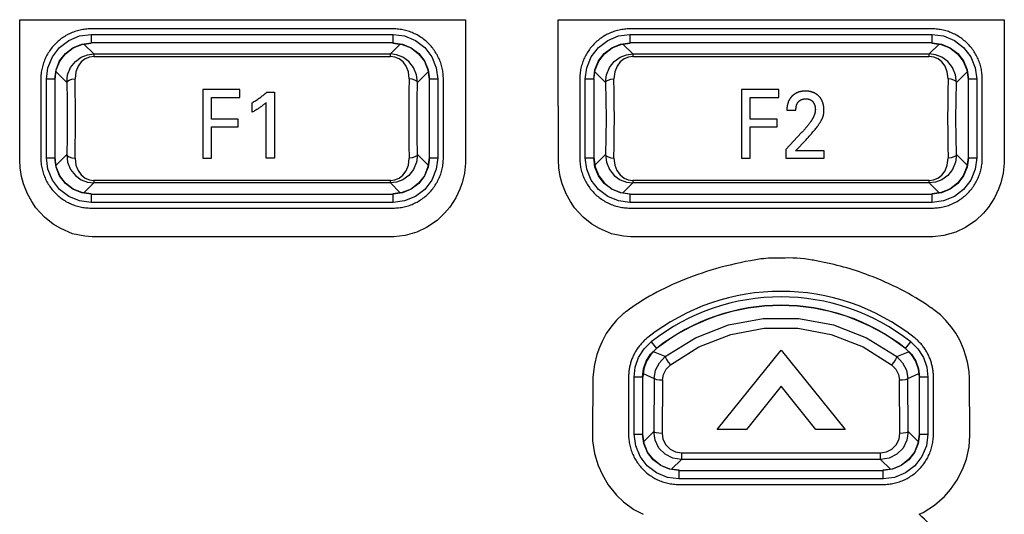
# Model space of a CAD drawing. Extents: x 0 to 420, y 0 to 297.
# Tile 27 of 86: x 79.44 to 88.26, y 219.96 to 224.39. Entities that reach past the tile are written whole.
import ezdxf

# ---------------------------------------------------------------- set-up
doc = ezdxf.new("R2010")
doc.units = 0
doc.header["$LTSCALE"] = 23.1
doc.layers.get('0').update_dxf_attribs({"linetype": 'CONTINUOUS'})
doc.layers.add('ALL_FEATURES', color=7, linetype='CONTINUOUS')

msp = doc.modelspace()

# ---------------------------------------------------------------- linework, layer by layer
at = {"color": 9, "linetype": 'CONTINUOUS'}
for p, q in [((80.0839, 224.2583), (80.0839, 224.1833)), ((80.0839, 224.2583), (82.7884, 224.2583)), ((80.0839, 224.1833), (80.0861, 224.1811)), ((82.7884, 224.1833), (80.0839, 224.1833)), ((82.7862, 224.1811), (82.7884, 224.1833)), ((82.7884, 224.1833), (82.7884, 224.2583)), ((84.9089, 224.2583), (84.9089, 224.1833)), ((84.9089, 224.2583), (87.6134, 224.2583)), ((84.9089, 224.1833), (84.9111, 224.1811)), ((87.6134, 224.1833), (84.9089, 224.1833)), ((87.6112, 224.1811), (87.6134, 224.1833)), ((87.6134, 224.1833), (87.6134, 224.2583)), ((80.1082, 224.0837), (80.0195, 224.1724)), ((82.8528, 224.1724), (82.7641, 224.0837)), ((84.9332, 224.0837), (84.8445, 224.1724)), ((87.6778, 224.1724), (87.5891, 224.0837)), ((80.1082, 224.0837), (80.1082, 224.0616)), ((80.1082, 224.0837), (82.7641, 224.0837)), ((80.1082, 224.0616), (82.7641, 224.0616)), ((82.7641, 224.0616), (82.7641, 224.0837)), ((84.9332, 224.0837), (84.9332, 224.0616)), ((84.9332, 224.0837), (87.5891, 224.0837)), ((84.9332, 224.0616), (87.5891, 224.0616)), ((87.5891, 224.0616), (87.5891, 224.0837)), ((79.7699, 223.9227), (79.8654, 223.8272)), ((83.0069, 223.8272), (83.1024, 223.9227)), ((84.5949, 223.9227), (84.6904, 223.8272)), ((87.8319, 223.8272), (87.9274, 223.9227)), ((79.684, 223.1539), (79.684, 223.8584)), ((79.759, 223.8584), (79.684, 223.8584)), ((79.759, 223.8584), (79.759, 223.1539)), ((79.7612, 223.8562), (79.759, 223.8584)), ((83.1134, 223.8584), (83.1112, 223.8562)), ((83.1134, 223.1539), (83.1134, 223.8584)), ((83.1884, 223.8584), (83.1134, 223.8584)), ((83.1884, 223.8584), (83.1884, 223.1539)), ((84.509, 223.1539), (84.509, 223.8584)), ((84.584, 223.8584), (84.509, 223.8584)), ((84.584, 223.8584), (84.584, 223.1539)), ((84.5862, 223.8562), (84.584, 223.8584)), ((87.9384, 223.8584), (87.9362, 223.8562)), ((87.9384, 223.1539), (87.9384, 223.8584)), ((88.0134, 223.8584), (87.9384, 223.8584)), ((88.0134, 223.8584), (88.0134, 223.1539)), ((79.684, 223.1539), (79.759, 223.1539)), ((79.759, 223.1539), (79.7612, 223.1561)), ((79.8654, 223.185), (79.7699, 223.0895)), ((83.1024, 223.0895), (83.0069, 223.185)), ((83.1112, 223.1561), (83.1134, 223.1539)), ((83.1134, 223.1539), (83.1884, 223.1539)), ((84.509, 223.1539), (84.584, 223.1539)), ((84.584, 223.1539), (84.5862, 223.1561)), ((84.6904, 223.185), (84.5949, 223.0895)), ((87.9274, 223.0895), (87.8319, 223.185)), ((87.9362, 223.1561), (87.9384, 223.1539)), ((87.9384, 223.1539), (88.0134, 223.1539)), ((80.1082, 222.9506), (80.1082, 222.9285)), ((82.7641, 222.9506), (80.1082, 222.9506)), ((82.7641, 222.9285), (82.7641, 222.9506)), ((84.9332, 222.9506), (84.9332, 222.9285)), ((87.5891, 222.9506), (84.9332, 222.9506)), ((87.5891, 222.9285), (87.5891, 222.9506)), ((80.0195, 222.8399), (80.1082, 222.9285)), ((82.7641, 222.9285), (80.1082, 222.9285)), ((82.7641, 222.9285), (82.8528, 222.8399)), ((84.8446, 222.8399), (84.9332, 222.9285)), ((87.5891, 222.9285), (84.9332, 222.9285)), ((87.5891, 222.9285), (87.6778, 222.8399)), ((80.0861, 222.8311), (80.0839, 222.8289)), ((80.0839, 222.8289), (80.0839, 222.7539)), ((80.0839, 222.8289), (82.7884, 222.8289)), ((82.7884, 222.8289), (82.7862, 222.8311)), ((82.7884, 222.7539), (82.7884, 222.8289)), ((84.9111, 222.8311), (84.9089, 222.8289)), ((84.9089, 222.8289), (84.9089, 222.7539)), ((84.9089, 222.8289), (87.6134, 222.8289)), ((87.6134, 222.8289), (87.6112, 222.8311)), ((87.6134, 222.7539), (87.6134, 222.8289)), ((82.7884, 222.7539), (80.0839, 222.7539)), ((87.6134, 222.7539), (84.9089, 222.7539)), ((85.0988, 221.5051), (85.1452, 221.4462)), ((87.3771, 221.4462), (87.4236, 221.5051)), ((84.9465, 220.6789), (84.9465, 221.1911)), ((85.0215, 221.1911), (84.9465, 221.1911)), ((85.0215, 221.1911), (85.0215, 220.6789)), ((85.0237, 221.1901), (85.0215, 221.1911)), ((85.0275, 221.224), (85.1262, 221.1767)), ((87.3961, 221.1767), (87.4948, 221.224)), ((87.5009, 221.1911), (87.4987, 221.1901)), ((87.5009, 220.6789), (87.5009, 221.1911)), ((87.5759, 221.1911), (87.5009, 221.1911)), ((87.5759, 221.1911), (87.5759, 220.6789)), ((85.1262, 221.1767), (85.1213, 220.7034)), ((85.2011, 221.1622), (85.1962, 220.6889)), ((87.3261, 220.6889), (87.3212, 221.1622)), ((87.401, 220.7034), (87.3961, 221.1767)), ((84.9465, 220.6789), (85.0215, 220.6789)), ((85.0215, 220.6789), (85.0237, 220.6811)), ((85.1213, 220.7034), (85.0324, 220.6145)), ((87.4899, 220.6145), (87.401, 220.7034)), ((87.4987, 220.6811), (87.5009, 220.6789)), ((87.5009, 220.6789), (87.5759, 220.6789)), ((85.3691, 220.5123), (85.3691, 220.4519)), ((85.3691, 220.5123), (87.1532, 220.5123)), ((87.1532, 220.4519), (87.1532, 220.5123)), ((85.282, 220.3649), (85.3691, 220.4519)), ((87.1532, 220.4519), (85.3691, 220.4519)), ((87.1532, 220.4519), (87.2403, 220.3649)), ((85.3486, 220.3561), (85.3464, 220.3539)), ((85.3464, 220.3539), (85.3464, 220.2789)), ((85.3464, 220.3539), (87.1759, 220.3539)), ((87.1759, 220.3539), (87.1737, 220.3561)), ((87.1759, 220.2789), (87.1759, 220.3539)), ((87.1759, 220.2789), (85.3464, 220.2789))]:
    msp.add_line(p, q, dxfattribs=at)
at = {"color": 7, "linetype": 'CONTINUOUS'}
for p, q in [((80.002, 224.1701), (80.0857, 224.1811)), ((82.7866, 224.1811), (82.8703, 224.1701)), ((84.827, 224.1701), (84.9107, 224.1811)), ((87.6116, 224.1811), (87.6953, 224.1701)), ((79.7612, 223.8566), (79.7722, 223.9403)), ((83.1001, 223.9403), (83.1112, 223.8566)), ((84.5862, 223.8566), (84.5972, 223.9403)), ((87.9251, 223.9403), (87.9362, 223.8566)), ((79.7722, 223.072), (79.7612, 223.1557)), ((83.1112, 223.1557), (83.1001, 223.072)), ((84.5862, 223.1561), (84.5972, 223.072)), ((87.9362, 223.1557), (87.9251, 223.072)), ((80.0857, 222.8311), (80.002, 222.8422)), ((82.8703, 222.8422), (82.7866, 222.8311)), ((84.827, 222.8422), (84.9111, 222.8311)), ((87.6953, 222.8422), (87.6116, 222.8311)), ((85.1475, 221.4452), (85.0954, 221.3937)), ((85.2247, 221.3737), (85.1186, 221.4166)), ((87.2976, 221.3737), (87.4038, 221.4166)), ((87.3748, 221.4452), (87.4269, 221.3937)), ((85.0319, 221.2629), (85.0237, 221.1901)), ((87.4904, 221.2629), (87.4987, 221.1901)), ((85.0347, 220.597), (85.0237, 220.6807)), ((87.4987, 220.6807), (87.4876, 220.597)), ((85.3482, 220.3561), (85.2645, 220.3672)), ((87.2578, 220.3672), (87.1741, 220.3561))]:
    msp.add_line(p, q, dxfattribs=at)
at = {"color": 9, "linetype": 'CONTINUOUS'}
for points in [[(79.684, 223.8584), (79.6974, 223.961), (79.7374, 224.058), (79.8011, 224.1412), (79.8842, 224.2049), (79.9813, 224.2449), (80.0839, 224.2583)], [(79.759, 223.8584), (79.77, 223.9425), (79.8025, 224.0209), (79.8541, 224.0882), (79.9214, 224.1398), (79.9998, 224.1723), (80.0839, 224.1833)], [(82.7884, 224.2583), (82.891, 224.2449), (82.9881, 224.2049), (83.0712, 224.1412), (83.135, 224.058), (83.175, 223.961), (83.1884, 223.8584)], [(82.7884, 224.1833), (82.8725, 224.1723), (82.9509, 224.1398), (83.0182, 224.0882), (83.0698, 224.0209), (83.1023, 223.9425), (83.1134, 223.8584)], [(84.509, 223.8584), (84.5224, 223.961), (84.5624, 224.058), (84.6261, 224.1412), (84.7092, 224.2049), (84.8063, 224.2449), (84.9089, 224.2583)], [(84.584, 223.8584), (84.595, 223.9425), (84.6275, 224.0209), (84.6791, 224.0882), (84.7464, 224.1398), (84.8248, 224.1723), (84.9089, 224.1833)], [(87.6134, 224.2583), (87.716, 224.2449), (87.8131, 224.2049), (87.8962, 224.1412), (87.96, 224.058), (88, 223.961), (88.0134, 223.8584)], [(87.6134, 224.1833), (87.6975, 224.1723), (87.7759, 224.1398), (87.8432, 224.0882), (87.8948, 224.0209), (87.9273, 223.9425), (87.9384, 223.8584)], [(79.8654, 223.8272), (79.8736, 223.8974), (79.9009, 223.9634), (79.9438, 224.0177), (79.9964, 224.0557), (80.0525, 224.0771), (80.1082, 224.0837)], [(80.1082, 224.0616), (80.0698, 224.0566), (80.0313, 224.0404), (79.9965, 224.0128), (79.9678, 223.9742), (79.9476, 223.924), (79.9403, 223.861)], [(83.0069, 223.8272), (82.9987, 223.8973), (82.9715, 223.9634), (82.9285, 224.0177), (82.8759, 224.0557), (82.8199, 224.0771), (82.7641, 224.0837)], [(82.932, 223.861), (82.9249, 223.9231), (82.905, 223.9733), (82.8767, 224.012), (82.842, 224.0398), (82.8032, 224.0563), (82.7641, 224.0616)], [(84.6904, 223.8272), (84.6986, 223.8974), (84.7259, 223.9634), (84.7688, 224.0177), (84.8214, 224.0557), (84.8775, 224.0771), (84.9332, 224.0837)], [(84.9332, 224.0616), (84.8948, 224.0566), (84.8563, 224.0404), (84.8215, 224.0128), (84.7928, 223.9742), (84.7726, 223.924), (84.7653, 223.861)], [(87.8319, 223.8272), (87.8237, 223.8973), (87.7965, 223.9634), (87.7535, 224.0177), (87.7009, 224.0557), (87.6449, 224.0771), (87.5891, 224.0837)], [(87.757, 223.861), (87.7499, 223.9231), (87.73, 223.9733), (87.7017, 224.012), (87.667, 224.0398), (87.6282, 224.0563), (87.5891, 224.0616)], [(79.8654, 223.8272), (79.8721, 223.8398), (79.8885, 223.8505), (79.9124, 223.858), (79.9403, 223.861)], [(79.9443, 223.5061), (79.9438, 223.6283), (79.9425, 223.7476), (79.9403, 223.861)], [(82.932, 223.861), (82.9298, 223.7476), (82.9285, 223.6283), (82.928, 223.5061)], [(83.0069, 223.8272), (83.0002, 223.8398), (82.9838, 223.8505), (82.9599, 223.858), (82.932, 223.861)], [(84.6904, 223.8272), (84.6971, 223.8398), (84.7135, 223.8505), (84.7374, 223.858), (84.7653, 223.861)], [(84.7693, 223.5061), (84.7688, 223.6283), (84.7675, 223.7476), (84.7653, 223.861)], [(87.757, 223.861), (87.7548, 223.7476), (87.7535, 223.6283), (87.753, 223.5061)], [(87.8319, 223.8272), (87.8252, 223.8398), (87.8088, 223.8505), (87.7849, 223.858), (87.757, 223.861)], [(79.8654, 223.8272), (79.8684, 223.672), (79.8694, 223.5061), (79.8684, 223.3403), (79.8654, 223.185)], [(83.0069, 223.185), (83.0039, 223.3403), (83.0029, 223.5061), (83.0039, 223.672), (83.0069, 223.8272)], [(84.6904, 223.8272), (84.6934, 223.672), (84.6944, 223.5061), (84.6934, 223.3403), (84.6904, 223.185)], [(87.8319, 223.185), (87.8289, 223.3403), (87.8279, 223.5061), (87.8289, 223.672), (87.8319, 223.8272)], [(79.9403, 223.1513), (79.9425, 223.2647), (79.9438, 223.3839), (79.9443, 223.5061)], [(82.928, 223.5061), (82.9285, 223.3839), (82.9298, 223.2647), (82.932, 223.1513)], [(84.7653, 223.1513), (84.7675, 223.2647), (84.7688, 223.3839), (84.7693, 223.5061)], [(87.753, 223.5061), (87.7535, 223.3839), (87.7548, 223.2647), (87.757, 223.1513)], [(80.0839, 222.7539), (79.9813, 222.7673), (79.8843, 222.8073), (79.8011, 222.8711), (79.7374, 222.9542), (79.6974, 223.0512), (79.684, 223.1539)], [(80.0839, 222.8289), (79.9998, 222.84), (79.9214, 222.8724), (79.8541, 222.9241), (79.8025, 222.9914), (79.77, 223.0697), (79.759, 223.1539)], [(79.8654, 223.185), (79.8736, 223.1149), (79.9008, 223.0489), (79.9438, 222.9946), (79.9964, 222.9565), (80.0525, 222.9352), (80.1082, 222.9285)], [(79.8654, 223.185), (79.8721, 223.1725), (79.8885, 223.1617), (79.9124, 223.1543), (79.9403, 223.1513)], [(79.9403, 223.1513), (79.9474, 223.0891), (79.9673, 223.039), (79.9956, 223.0002), (80.0304, 222.9724), (80.0691, 222.9559), (80.1082, 222.9506)], [(83.0069, 223.185), (82.9987, 223.1149), (82.9715, 223.0488), (82.9285, 222.9945), (82.8759, 222.9565), (82.8199, 222.9352), (82.7641, 222.9285)], [(82.7641, 222.9506), (82.8025, 222.9556), (82.841, 222.9719), (82.8758, 222.9994), (82.9045, 223.038), (82.9247, 223.0883), (82.932, 223.1513)], [(83.1884, 223.1539), (83.175, 223.0512), (83.135, 222.9542), (83.0712, 222.8711), (82.9881, 222.8073), (82.891, 222.7673), (82.7884, 222.7539)], [(83.1134, 223.1539), (83.1023, 223.0697), (83.0698, 222.9914), (83.0182, 222.9241), (82.9509, 222.8724), (82.8725, 222.84), (82.7884, 222.8289)], [(83.0069, 223.185), (83.0002, 223.1725), (82.9838, 223.1617), (82.9599, 223.1543), (82.932, 223.1513)], [(84.9089, 222.7539), (84.8063, 222.7673), (84.7093, 222.8073), (84.6261, 222.8711), (84.5624, 222.9542), (84.5224, 223.0512), (84.509, 223.1539)], [(84.9089, 222.8289), (84.8248, 222.84), (84.7464, 222.8724), (84.6791, 222.9241), (84.6275, 222.9914), (84.595, 223.0697), (84.584, 223.1539)], [(84.6904, 223.185), (84.6986, 223.1149), (84.7258, 223.0489), (84.7688, 222.9946), (84.8214, 222.9565), (84.8775, 222.9352), (84.9332, 222.9285)], [(84.6904, 223.185), (84.6971, 223.1725), (84.7135, 223.1617), (84.7374, 223.1543), (84.7653, 223.1513)], [(84.7653, 223.1513), (84.7724, 223.0891), (84.7923, 223.039), (84.8206, 223.0002), (84.8554, 222.9724), (84.8941, 222.9559), (84.9332, 222.9506)], [(87.8319, 223.185), (87.8237, 223.1149), (87.7965, 223.0488), (87.7535, 222.9945), (87.7009, 222.9565), (87.6449, 222.9352), (87.5891, 222.9285)], [(87.5891, 222.9506), (87.6275, 222.9556), (87.666, 222.9719), (87.7008, 222.9994), (87.7295, 223.038), (87.7497, 223.0883), (87.757, 223.1513)], [(88.0134, 223.1539), (88, 223.0512), (87.96, 222.9542), (87.8962, 222.8711), (87.8131, 222.8073), (87.716, 222.7673), (87.6134, 222.7539)], [(87.9384, 223.1539), (87.9273, 223.0697), (87.8948, 222.9914), (87.8432, 222.9241), (87.7759, 222.8724), (87.6975, 222.84), (87.6134, 222.8289)], [(87.8319, 223.185), (87.8252, 223.1725), (87.8088, 223.1617), (87.7849, 223.1543), (87.757, 223.1513)], [(85.2247, 221.3736), (85.4951, 221.5424), (85.7911, 221.6578), (86.1027, 221.7163), (86.4196, 221.7163), (86.7312, 221.6578), (87.0272, 221.5424), (87.2976, 221.3736)], [(85.2705, 221.2998), (85.5268, 221.46), (85.8107, 221.5709), (86.1095, 221.6272), (86.4128, 221.6272), (86.7117, 221.5709), (86.9955, 221.46), (87.2518, 221.2998)], [(84.9465, 221.1911), (84.9565, 221.2802), (84.9865, 221.3656), (85.035, 221.442), (85.0988, 221.5051)], [(87.4236, 221.5051), (87.4873, 221.442), (87.5358, 221.3656), (87.5658, 221.2802), (87.5759, 221.1911)], [(85.0215, 221.1911), (85.0297, 221.2638), (85.054, 221.3329), (85.0932, 221.3947), (85.1452, 221.4462)], [(85.1263, 221.1767), (85.1383, 221.2513), (85.1722, 221.3191), (85.2247, 221.3737)], [(85.1452, 221.4462), (85.146, 221.4459), (85.1468, 221.4456), (85.1475, 221.4452)], [(85.2247, 221.3736), (85.2268, 221.365), (85.2363, 221.3477), (85.2518, 221.3247), (85.2705, 221.2998)], [(87.2976, 221.3736), (87.2955, 221.365), (87.286, 221.3477), (87.2705, 221.3247), (87.2518, 221.2998)], [(87.2976, 221.3737), (87.3502, 221.3191), (87.384, 221.2513), (87.3961, 221.1767)], [(87.3748, 221.4452), (87.3755, 221.4456), (87.3771, 221.4462)], [(87.3771, 221.4462), (87.4291, 221.3947), (87.4683, 221.3329), (87.4926, 221.2638), (87.5009, 221.1911)], [(85.2011, 221.1622), (85.2095, 221.2139), (85.2339, 221.262), (85.2705, 221.2998)], [(87.2518, 221.2998), (87.2885, 221.262), (87.3128, 221.2139), (87.3212, 221.1622)], [(85.2011, 221.1622), (85.1733, 221.1635), (85.1495, 221.1667), (85.133, 221.1713), (85.1262, 221.1767)], [(87.3961, 221.1767), (87.3893, 221.1713), (87.3729, 221.1667), (87.349, 221.1635), (87.3212, 221.1622)], [(85.3464, 220.2789), (85.2438, 220.2923), (85.1468, 220.3323), (85.0636, 220.3961), (84.9999, 220.4792), (84.9599, 220.5762), (84.9465, 220.6789)], [(85.3464, 220.3539), (85.2623, 220.365), (85.1839, 220.3974), (85.1166, 220.4491), (85.065, 220.5164), (85.0325, 220.5947), (85.0215, 220.6789)], [(85.1213, 220.7034), (85.1281, 220.698), (85.1445, 220.6934), (85.1684, 220.6902), (85.1962, 220.6889)], [(85.3691, 220.4519), (85.2926, 220.4641), (85.2236, 220.4994), (85.1686, 220.5547), (85.1332, 220.625), (85.1213, 220.7034)], [(85.1962, 220.6889), (85.2045, 220.6332), (85.2297, 220.5833), (85.2687, 220.5445), (85.317, 220.5203), (85.3691, 220.5123)], [(87.401, 220.7034), (87.3891, 220.625), (87.3537, 220.5547), (87.2987, 220.4994), (87.2297, 220.4641), (87.1532, 220.4519)], [(87.1532, 220.5123), (87.2053, 220.5203), (87.2536, 220.5445), (87.2926, 220.5833), (87.3178, 220.6332), (87.3261, 220.6889)], [(87.5759, 220.6789), (87.5625, 220.5762), (87.5225, 220.4792), (87.4587, 220.3961), (87.3756, 220.3323), (87.2785, 220.2923), (87.1759, 220.2789)], [(87.5009, 220.6789), (87.4898, 220.5947), (87.4573, 220.5164), (87.4057, 220.4491), (87.3384, 220.3974), (87.26, 220.365), (87.1759, 220.3539)], [(87.3261, 220.6889), (87.3539, 220.6902), (87.3778, 220.6934), (87.3943, 220.698), (87.401, 220.7034)]]:
    msp.add_lwpolyline(points, dxfattribs=at)
at = {"color": 7, "linetype": 'CONTINUOUS'}
for points in [[(79.7722, 223.9403), (79.8046, 224.0187), (79.8563, 224.086), (79.9236, 224.1376), (80.002, 224.1701)], [(82.8703, 224.1701), (82.9487, 224.1376), (83.016, 224.086), (83.0677, 224.0187), (83.1001, 223.9403)], [(84.5972, 223.9403), (84.6296, 224.0187), (84.6813, 224.086), (84.7486, 224.1376), (84.827, 224.1701)], [(87.6953, 224.1701), (87.7737, 224.1376), (87.841, 224.086), (87.8927, 224.0187), (87.9251, 223.9403)], [(80.002, 222.8422), (79.9236, 222.8746), (79.8563, 222.9263), (79.8046, 222.9936), (79.7722, 223.072)], [(83.1001, 223.072), (83.0677, 222.9936), (83.016, 222.9263), (82.9487, 222.8746), (82.8703, 222.8422)], [(84.5972, 223.072), (84.6296, 222.9936), (84.6813, 222.9263), (84.7486, 222.8746), (84.827, 222.8422)], [(87.9251, 223.072), (87.8927, 222.9936), (87.841, 222.9263), (87.7737, 222.8746), (87.6953, 222.8422)], [(85.0954, 221.3937), (85.0563, 221.3319), (85.0319, 221.2629)], [(87.4269, 221.3937), (87.4661, 221.3319), (87.4904, 221.2629)], [(85.2645, 220.3672), (85.1861, 220.3996), (85.1188, 220.4513), (85.0671, 220.5186), (85.0347, 220.597)], [(87.4876, 220.597), (87.4552, 220.5186), (87.4035, 220.4513), (87.3362, 220.3996), (87.2578, 220.3672)]]:
    msp.add_lwpolyline(points, dxfattribs=at)
at = {"color": 9, "linetype": 'CONTINUOUS'}
for radius, start, end in [(1.8772, 51.74039, 128.25961), (1.8022, 51.74037, 128.25963)]:
    msp.add_arc((86.2612, 220.0311), radius, start, end, dxfattribs=at)
at = {"color": 7, "linetype": 'CONTINUOUS'}
msp.add_arc((86.2612, 220.0311), 1.8, 51.77815, 128.22185, dxfattribs=at)
at = {"layer": 'ALL_FEATURES', "color": 40, "linetype": 'CONTINUOUS'}
for p, q in [((79.4448, 223.1363), (79.4448, 224.3908)), ((79.4448, 224.3908), (83.437, 224.3908)), ((83.437, 224.3908), (83.437, 223.1052)), ((84.2671, 223.6168), (84.2671, 224.3908)), ((84.2671, 224.3908), (88.2592, 224.3908)), ((88.2592, 224.3908), (88.2592, 223.8956)), ((82.7884, 224.3083), (80.0839, 224.3083)), ((87.6134, 224.3083), (84.9089, 224.3083)), ((79.634, 223.8584), (79.634, 223.1539)), ((83.2384, 223.1539), (83.2384, 223.8584)), ((84.459, 223.8584), (84.459, 223.1539)), ((88.0634, 223.1539), (88.0634, 223.8584)), ((88.2592, 223.8956), (88.2604, 223.8688)), ((88.2604, 223.8688), (88.2604, 223.1052)), ((81.0835, 223.7663), (81.0835, 223.1501)), ((81.417, 223.7663), (81.0835, 223.7663)), ((81.417, 223.6936), (81.417, 223.7663)), ((85.907, 223.7663), (85.907, 223.1501)), ((86.2405, 223.7663), (85.907, 223.7663)), ((86.2405, 223.6936), (86.2405, 223.7663)), ((81.1624, 223.5015), (81.1624, 223.6936)), ((81.1624, 223.6936), (81.417, 223.6936)), ((81.6567, 223.7406), (81.7258, 223.7406)), ((81.7258, 223.7406), (81.7258, 223.1501)), ((85.9859, 223.5015), (85.9859, 223.6936)), ((85.9859, 223.6936), (86.2405, 223.6936)), ((81.5263, 223.5623), (81.5263, 223.6476)), ((81.6513, 223.1501), (81.6513, 223.6476)), ((84.2683, 223.6168), (84.2671, 223.6168)), ((84.2683, 223.1363), (84.2683, 223.6168)), ((86.3132, 223.5792), (86.3947, 223.5792)), ((81.4023, 223.5015), (81.1624, 223.5015)), ((81.4023, 223.4302), (81.4023, 223.5015)), ((86.2258, 223.5015), (85.9859, 223.5015)), ((86.2258, 223.4302), (86.2258, 223.5015)), ((81.1624, 223.1501), (81.1624, 223.4302)), ((81.1624, 223.4302), (81.4023, 223.4302)), ((85.9859, 223.1501), (85.9859, 223.4302)), ((85.9859, 223.4302), (86.2258, 223.4302)), ((86.4461, 223.3797), (86.3053, 223.2276)), ((86.3916, 223.2175), (86.4855, 223.3157)), ((86.3053, 223.2276), (86.3053, 223.1501)), ((86.6468, 223.2175), (86.3916, 223.2175)), ((86.6468, 223.1501), (86.6468, 223.2175)), ((79.4481, 223.0638), (79.4448, 223.1363)), ((81.0835, 223.1501), (81.1624, 223.1501)), ((81.7258, 223.1501), (81.6513, 223.1501)), ((84.2715, 223.0638), (84.2683, 223.1363)), ((85.907, 223.1501), (85.9859, 223.1501)), ((86.3053, 223.1501), (86.6468, 223.1501)), ((79.4618, 222.9863), (79.4481, 223.0638)), ((83.437, 223.1052), (83.4271, 223.0152)), ((84.2853, 222.9863), (84.2715, 223.0638)), ((88.2604, 223.1052), (88.2505, 223.0152)), ((79.4778, 222.9222), (79.4618, 222.9863)), ((83.4271, 223.0152), (83.4061, 222.9314)), ((84.3012, 222.9222), (84.2853, 222.9863)), ((88.2505, 223.0152), (88.2296, 222.9314)), ((79.5142, 222.8302), (79.4778, 222.9222)), ((83.386, 222.8738), (83.3496, 222.7956)), ((83.4061, 222.9314), (83.386, 222.8738)), ((84.3377, 222.8302), (84.3012, 222.9222)), ((88.2094, 222.8738), (88.1731, 222.7956)), ((88.2296, 222.9314), (88.2094, 222.8738)), ((79.5535, 222.7619), (79.5142, 222.8302)), ((83.3496, 222.7956), (83.2959, 222.7116)), ((84.377, 222.7619), (84.3377, 222.8302)), ((88.1731, 222.7956), (88.1194, 222.7116)), ((79.5902, 222.7054), (79.5535, 222.7619)), ((79.6661, 222.622), (79.5902, 222.7054)), ((80.0839, 222.7039), (82.7884, 222.7039)), ((83.2959, 222.7116), (83.2495, 222.6582)), ((84.4136, 222.7054), (84.377, 222.7619)), ((84.4896, 222.622), (84.4136, 222.7054)), ((84.9089, 222.7039), (87.6134, 222.7039)), ((88.1194, 222.7116), (88.0729, 222.6582)), ((79.7452, 222.5603), (79.6661, 222.622)), ((83.2495, 222.6582), (83.1828, 222.5936)), ((84.5687, 222.5603), (84.4896, 222.622)), ((88.0729, 222.6582), (88.0062, 222.5936)), ((79.8118, 222.5198), (79.7452, 222.5603)), ((79.9189, 222.474), (79.8118, 222.5198)), ((83.0883, 222.5288), (83.0017, 222.489)), ((83.1828, 222.5936), (83.0883, 222.5288)), ((84.6352, 222.5198), (84.5687, 222.5603)), ((84.7423, 222.474), (84.6352, 222.5198)), ((87.9117, 222.5288), (87.8251, 222.489)), ((88.0062, 222.5936), (87.9117, 222.5288)), ((80.0277, 222.4521), (79.9189, 222.474)), ((80.0935, 222.447), (80.0277, 222.4521)), ((82.7958, 222.447), (80.0935, 222.447)), ((82.8967, 222.458), (82.7958, 222.447)), ((83.0017, 222.489), (82.8967, 222.458)), ((84.8512, 222.4521), (84.7423, 222.474)), ((84.917, 222.447), (84.8512, 222.4521)), ((87.6193, 222.447), (84.917, 222.447)), ((87.7201, 222.458), (87.6193, 222.447)), ((87.8251, 222.489), (87.7201, 222.458)), ((84.8488, 221.7568), (84.7875, 221.6997)), ((87.7381, 221.6978), (87.6888, 221.7473)), ((84.7373, 221.6369), (84.6972, 221.5795)), ((84.7875, 221.6997), (84.7373, 221.6369)), ((87.7876, 221.6389), (87.7381, 221.6978)), ((87.8253, 221.5828), (87.7876, 221.6389)), ((84.6972, 221.5795), (84.6594, 221.5101)), ((87.8624, 221.5201), (87.8253, 221.5828)), ((84.6357, 221.4555), (84.6121, 221.3926)), ((84.6594, 221.5101), (84.6357, 221.4555)), ((87.8951, 221.4446), (87.8624, 221.5201)), ((84.6121, 221.3926), (84.5899, 221.3044)), ((85.6907, 220.7215), (86.263, 221.4321)), ((86.263, 221.4321), (86.8349, 220.7215)), ((87.9173, 221.3776), (87.8951, 221.4446)), ((87.9328, 221.3131), (87.9173, 221.3776)), ((84.5899, 221.3044), (84.5818, 221.2364)), ((87.9452, 221.2369), (87.9328, 221.3131)), ((84.5778, 221.1862), (84.5732, 220.6717)), ((84.5818, 221.2364), (84.5778, 221.1862)), ((84.8965, 221.1911), (84.8965, 220.6789)), ((87.6259, 220.6789), (87.6259, 221.1911)), ((87.9473, 221.1835), (87.9452, 221.2369)), ((86.263, 221.1082), (85.9515, 220.7215)), ((86.5741, 220.7215), (86.263, 221.1082)), ((87.9531, 220.6676), (87.9473, 221.1835)), ((84.5732, 220.6717), (84.5732, 220.6202)), ((85.9515, 220.7215), (85.6907, 220.7215)), ((86.8349, 220.7215), (86.5741, 220.7215)), ((87.9461, 220.5654), (87.9531, 220.6676)), ((84.5732, 220.6202), (84.5918, 220.5077)), ((84.5918, 220.5077), (84.6232, 220.398)), ((87.9208, 220.4568), (87.9461, 220.5654)), ((84.6232, 220.398), (84.6618, 220.3159)), ((87.8932, 220.3778), (87.9208, 220.4568)), ((84.6618, 220.3159), (84.7146, 220.2252)), ((87.842, 220.273), (87.8932, 220.3778)), ((84.7146, 220.2252), (84.7891, 220.1339)), ((85.3464, 220.2289), (87.1759, 220.2289)), ((87.7776, 220.1827), (87.842, 220.273)), ((84.7891, 220.1339), (84.8522, 220.0747)), ((87.7247, 220.1224), (87.7776, 220.1827)), ((84.8522, 220.0747), (84.9437, 220.0048)), ((87.5339, 219.9784), (87.6364, 220.0423)), ((87.6364, 220.0423), (87.7247, 220.1224)), ((84.9437, 220.0048), (85.0277, 219.9617)), ((87.4985, 219.9617), (87.5339, 219.9784))]:
    msp.add_line(p, q, dxfattribs=at)
for points in [[(80.0839, 224.3083), (80.0716, 224.3081), (80.0593, 224.3076), (80.047, 224.3068), (80.0347, 224.3056), (80.0224, 224.3041), (80.0101, 224.3022), (79.9979, 224.3), (79.9857, 224.2975), (79.9736, 224.2946), (79.9616, 224.2914), (79.9497, 224.2878), (79.9379, 224.284), (79.9262, 224.2798), (79.9147, 224.2753), (79.9032, 224.2705), (79.8919, 224.2653), (79.8808, 224.2599), (79.8698, 224.2541), (79.859, 224.2481), (79.8483, 224.2417), (79.8379, 224.2351), (79.8276, 224.2282), (79.8175, 224.221), (79.8076, 224.2135), (79.7979, 224.2057), (79.7884, 224.1977), (79.7792, 224.1894), (79.7702, 224.1809), (79.7614, 224.1721), (79.7529, 224.1631), (79.7446, 224.1539), (79.7366, 224.1444), (79.7288, 224.1347), (79.7213, 224.1248), (79.7141, 224.1147), (79.7072, 224.1044), (79.7005, 224.0939), (79.6942, 224.0833), (79.6881, 224.0724), (79.6824, 224.0615), (79.677, 224.0503), (79.6718, 224.039), (79.667, 224.0276), (79.6625, 224.016), (79.6583, 224.0043), (79.6544, 223.9925), (79.6509, 223.9806), (79.6477, 223.9686), (79.6448, 223.9565), (79.6423, 223.9444), (79.64, 223.9321), (79.6382, 223.9199), (79.6367, 223.9076), (79.6355, 223.8953), (79.6346, 223.883), (79.6341, 223.8707), (79.634, 223.8584)], [(83.2384, 223.8584), (83.2382, 223.8707), (83.2377, 223.883), (83.2368, 223.8953), (83.2356, 223.9076), (83.2341, 223.9199), (83.2323, 223.9322), (83.2301, 223.9444), (83.2275, 223.9565), (83.2246, 223.9686), (83.2214, 223.9806), (83.2179, 223.9926), (83.214, 224.0044), (83.2098, 224.0161), (83.2053, 224.0276), (83.2005, 224.039), (83.1954, 224.0503), (83.1899, 224.0615), (83.1842, 224.0725), (83.1781, 224.0833), (83.1718, 224.0939), (83.1651, 224.1044), (83.1582, 224.1147), (83.151, 224.1248), (83.1435, 224.1347), (83.1357, 224.1444), (83.1277, 224.1539), (83.1195, 224.1631), (83.1109, 224.1721), (83.1022, 224.1809), (83.0931, 224.1894), (83.0839, 224.1977), (83.0744, 224.2057), (83.0647, 224.2135), (83.0548, 224.221), (83.0447, 224.2282), (83.0344, 224.2351), (83.024, 224.2417), (83.0133, 224.2481), (83.0025, 224.2541), (82.9915, 224.2599), (82.9804, 224.2653), (82.9691, 224.2705), (82.9576, 224.2753), (82.9461, 224.2798), (82.9344, 224.284), (82.9226, 224.2879), (82.9107, 224.2914), (82.8986, 224.2946), (82.8866, 224.2975), (82.8744, 224.3), (82.8622, 224.3022), (82.8499, 224.3041), (82.8376, 224.3056), (82.8253, 224.3068), (82.813, 224.3076), (82.8007, 224.3081), (82.7884, 224.3083)], [(84.9089, 224.3083), (84.8966, 224.3081), (84.8843, 224.3076), (84.872, 224.3068), (84.8597, 224.3056), (84.8474, 224.3041), (84.8351, 224.3022), (84.8229, 224.3), (84.8107, 224.2975), (84.7986, 224.2946), (84.7866, 224.2914), (84.7747, 224.2878), (84.7629, 224.284), (84.7512, 224.2798), (84.7397, 224.2753), (84.7282, 224.2705), (84.7169, 224.2653), (84.7058, 224.2599), (84.6948, 224.2541), (84.684, 224.2481), (84.6733, 224.2417), (84.6629, 224.2351), (84.6526, 224.2282), (84.6425, 224.221), (84.6326, 224.2135), (84.6229, 224.2057), (84.6134, 224.1977), (84.6042, 224.1894), (84.5952, 224.1809), (84.5864, 224.1721), (84.5779, 224.1631), (84.5696, 224.1539), (84.5616, 224.1444), (84.5538, 224.1347), (84.5463, 224.1248), (84.5391, 224.1147), (84.5322, 224.1044), (84.5255, 224.0939), (84.5192, 224.0833), (84.5131, 224.0724), (84.5074, 224.0615), (84.502, 224.0503), (84.4968, 224.039), (84.492, 224.0276), (84.4875, 224.016), (84.4833, 224.0043), (84.4794, 223.9925), (84.4759, 223.9806), (84.4727, 223.9686), (84.4698, 223.9565), (84.4673, 223.9444), (84.465, 223.9321), (84.4632, 223.9199), (84.4617, 223.9076), (84.4605, 223.8953), (84.4596, 223.883), (84.4591, 223.8707), (84.459, 223.8584)], [(88.0634, 223.8584), (88.0632, 223.8707), (88.0627, 223.883), (88.0618, 223.8953), (88.0606, 223.9076), (88.0591, 223.9199), (88.0573, 223.9322), (88.0551, 223.9444), (88.0525, 223.9565), (88.0496, 223.9686), (88.0464, 223.9806), (88.0429, 223.9926), (88.039, 224.0044), (88.0348, 224.0161), (88.0303, 224.0276), (88.0255, 224.039), (88.0204, 224.0503), (88.0149, 224.0615), (88.0092, 224.0725), (88.0031, 224.0833), (87.9968, 224.0939), (87.9901, 224.1044), (87.9832, 224.1147), (87.976, 224.1248), (87.9685, 224.1347), (87.9607, 224.1444), (87.9527, 224.1539), (87.9445, 224.1631), (87.9359, 224.1721), (87.9272, 224.1809), (87.9181, 224.1894), (87.9089, 224.1977), (87.8994, 224.2057), (87.8897, 224.2135), (87.8798, 224.221), (87.8697, 224.2282), (87.8594, 224.2351), (87.849, 224.2417), (87.8383, 224.2481), (87.8275, 224.2541), (87.8165, 224.2599), (87.8054, 224.2653), (87.7941, 224.2705), (87.7826, 224.2753), (87.7711, 224.2798), (87.7594, 224.284), (87.7476, 224.2879), (87.7357, 224.2914), (87.7236, 224.2946), (87.7116, 224.2975), (87.6994, 224.3), (87.6872, 224.3022), (87.6749, 224.3041), (87.6626, 224.3056), (87.6503, 224.3068), (87.638, 224.3076), (87.6257, 224.3081), (87.6134, 224.3083)], [(86.4385, 223.7474), (86.4357, 223.7468), (86.433, 223.7462), (86.4302, 223.7456), (86.4275, 223.7448), (86.4248, 223.7441), (86.4221, 223.7433), (86.4194, 223.7424), (86.4167, 223.7415), (86.414, 223.7405), (86.4114, 223.7395), (86.4087, 223.7384), (86.4061, 223.7373), (86.4035, 223.7361), (86.4009, 223.7349), (86.3984, 223.7336), (86.3958, 223.7323), (86.3933, 223.731), (86.3908, 223.7296), (86.3884, 223.7281), (86.3859, 223.7266), (86.3835, 223.725), (86.3811, 223.7234), (86.3787, 223.7218), (86.3764, 223.7201), (86.3741, 223.7184), (86.3718, 223.7166), (86.3695, 223.7147), (86.3673, 223.7129), (86.3651, 223.711), (86.363, 223.709)], [(86.477, 223.7515), (86.4747, 223.7514), (86.4724, 223.7514), (86.4701, 223.7513), (86.4679, 223.7512), (86.4656, 223.751), (86.4633, 223.7509), (86.4611, 223.7507), (86.4588, 223.7505), (86.4565, 223.7502), (86.4543, 223.75), (86.452, 223.7497), (86.4497, 223.7494), (86.4475, 223.749), (86.4452, 223.7487), (86.443, 223.7483), (86.4407, 223.7478), (86.4385, 223.7474)], [(86.5679, 223.7303), (86.5652, 223.7317), (86.5624, 223.733), (86.5596, 223.7344), (86.5567, 223.7356), (86.5539, 223.7368), (86.551, 223.738), (86.5481, 223.7391), (86.5452, 223.7402), (86.5423, 223.7412), (86.5394, 223.7422), (86.5365, 223.7432), (86.5335, 223.744), (86.5305, 223.7449), (86.5276, 223.7456), (86.5246, 223.7464), (86.5216, 223.7471), (86.5186, 223.7477), (86.5156, 223.7483), (86.5126, 223.7488), (86.5096, 223.7493), (86.5065, 223.7497), (86.5035, 223.7501), (86.5005, 223.7505), (86.4974, 223.7508), (86.4944, 223.751), (86.4914, 223.7512), (86.4883, 223.7513), (86.4853, 223.7514), (86.4823, 223.7515), (86.477, 223.7515)], [(81.5263, 223.6476), (81.5343, 223.6522), (81.5423, 223.657), (81.5501, 223.6617), (81.5579, 223.6666), (81.5656, 223.6715), (81.5731, 223.6765), (81.5806, 223.6816), (81.588, 223.6867), (81.5953, 223.6918), (81.6025, 223.6971), (81.6096, 223.7023), (81.6166, 223.7077), (81.6236, 223.7131), (81.6304, 223.7185), (81.6371, 223.7239), (81.6437, 223.7295), (81.6503, 223.735), (81.6567, 223.7406)], [(86.3362, 223.6751), (86.3347, 223.6721), (86.3332, 223.6691), (86.3317, 223.6661), (86.3303, 223.663), (86.329, 223.66), (86.3277, 223.6569), (86.3265, 223.6538), (86.3253, 223.6506), (86.3242, 223.6475), (86.3231, 223.6443), (86.3221, 223.6411), (86.3211, 223.638), (86.3202, 223.6348), (86.3194, 223.6315), (86.3186, 223.6283), (86.3178, 223.6251), (86.3171, 223.6218), (86.3165, 223.6186), (86.3159, 223.6153), (86.3154, 223.6121), (86.3149, 223.6088), (86.3145, 223.6055), (86.3142, 223.6022), (86.3139, 223.5989), (86.3136, 223.5956), (86.3134, 223.5923), (86.3133, 223.5891), (86.3132, 223.5858), (86.3132, 223.5825), (86.3132, 223.5792)], [(86.363, 223.709), (86.3615, 223.7076), (86.36, 223.7061), (86.3586, 223.7047), (86.3571, 223.7032), (86.3557, 223.7017), (86.3544, 223.7001), (86.353, 223.6986), (86.3517, 223.697), (86.3503, 223.6954), (86.349, 223.6938), (86.3478, 223.6922), (86.3465, 223.6906), (86.3453, 223.6889), (86.3441, 223.6873), (86.3429, 223.6856), (86.3417, 223.6839), (86.3406, 223.6822), (86.3394, 223.6804), (86.3383, 223.6787), (86.3373, 223.6769), (86.3362, 223.6751)], [(86.3973, 223.6109), (86.3976, 223.6128), (86.3979, 223.6147), (86.3982, 223.6166), (86.3986, 223.6185), (86.3991, 223.6204), (86.3995, 223.6223), (86.4001, 223.6242), (86.4006, 223.6261), (86.4012, 223.6279), (86.4019, 223.6298), (86.4026, 223.6316), (86.4033, 223.6334), (86.4041, 223.6352), (86.4049, 223.6369), (86.4057, 223.6387), (86.4066, 223.6404), (86.4076, 223.6421), (86.4085, 223.6438), (86.4095, 223.6455), (86.4106, 223.6471), (86.4117, 223.6487), (86.4128, 223.6503), (86.4139, 223.6519), (86.4151, 223.6534), (86.4164, 223.655), (86.4176, 223.6564), (86.4189, 223.6579), (86.4202, 223.6593), (86.4216, 223.6607), (86.423, 223.6621)], [(86.423, 223.6621), (86.4244, 223.6632), (86.4258, 223.6643), (86.4273, 223.6654), (86.4287, 223.6665), (86.4302, 223.6675), (86.4317, 223.6685), (86.4332, 223.6694), (86.4348, 223.6703), (86.4363, 223.6712), (86.4379, 223.6721), (86.4395, 223.6729), (86.4411, 223.6737), (86.4427, 223.6744), (86.4443, 223.6752), (86.446, 223.6759), (86.4477, 223.6765), (86.4493, 223.6771), (86.451, 223.6777), (86.4527, 223.6783), (86.4544, 223.6788), (86.4561, 223.6793), (86.4578, 223.6798), (86.4596, 223.6802), (86.4613, 223.6806), (86.4631, 223.6809), (86.4648, 223.6812), (86.4666, 223.6815), (86.4683, 223.6817), (86.4701, 223.6819), (86.4718, 223.6821), (86.4736, 223.6822), (86.4754, 223.6823), (86.4772, 223.6824), (86.4789, 223.6824), (86.4807, 223.6824), (86.4825, 223.6824)], [(86.4825, 223.6824), (86.4838, 223.6824), (86.4851, 223.6824), (86.4864, 223.6823), (86.4878, 223.6823), (86.4891, 223.6822), (86.4904, 223.6821), (86.4917, 223.682), (86.493, 223.6819), (86.4944, 223.6818), (86.4957, 223.6816), (86.497, 223.6815), (86.4983, 223.6813), (86.4996, 223.6811), (86.5009, 223.6809), (86.5022, 223.6807)], [(86.5022, 223.6807), (86.5037, 223.6805), (86.5051, 223.6802), (86.5066, 223.6799), (86.508, 223.6796), (86.5095, 223.6792), (86.5109, 223.6788), (86.5123, 223.6784), (86.5138, 223.678), (86.5152, 223.6775), (86.5166, 223.677), (86.518, 223.6764), (86.5194, 223.6759), (86.5207, 223.6753), (86.5221, 223.6747), (86.5234, 223.674), (86.5248, 223.6734), (86.5261, 223.6726), (86.5274, 223.6719), (86.5287, 223.6712), (86.53, 223.6704), (86.5312, 223.6696), (86.5325, 223.6687), (86.5337, 223.6679), (86.5349, 223.667), (86.5361, 223.666), (86.5373, 223.6651), (86.5384, 223.6641), (86.5396, 223.6631), (86.5407, 223.6621), (86.5418, 223.6611), (86.5429, 223.66), (86.5439, 223.659), (86.5449, 223.6578), (86.5459, 223.6567), (86.5469, 223.6556), (86.5479, 223.6544)], [(86.5479, 223.6544), (86.5492, 223.6524), (86.5506, 223.6503), (86.5518, 223.6483), (86.5531, 223.6462), (86.5542, 223.6441), (86.5554, 223.6419), (86.5565, 223.6398), (86.5575, 223.6376), (86.5585, 223.6354), (86.5595, 223.6331), (86.5604, 223.6309), (86.5613, 223.6286), (86.5621, 223.6264), (86.5628, 223.6241), (86.5636, 223.6218), (86.5642, 223.6195), (86.5648, 223.6171), (86.5654, 223.6148), (86.5659, 223.6124), (86.5664, 223.6101), (86.5668, 223.6077), (86.5672, 223.6053), (86.5675, 223.6029), (86.5678, 223.6005), (86.5681, 223.5981), (86.5682, 223.5957), (86.5684, 223.5933), (86.5684, 223.5909), (86.5685, 223.5885), (86.5685, 223.5861)], [(86.6364, 223.644), (86.6355, 223.6471), (86.6345, 223.6502), (86.6334, 223.6533), (86.6323, 223.6563), (86.6311, 223.6593), (86.6298, 223.6623), (86.6285, 223.6652), (86.6271, 223.6681), (86.6256, 223.671), (86.6241, 223.6739), (86.6225, 223.6767), (86.6209, 223.6795), (86.6191, 223.6822), (86.6174, 223.685), (86.6155, 223.6876), (86.6136, 223.6902), (86.6117, 223.6928), (86.6096, 223.6954), (86.6076, 223.6979), (86.6054, 223.7003), (86.6032, 223.7027), (86.601, 223.705), (86.5987, 223.7073), (86.5964, 223.7096), (86.594, 223.7117), (86.5916, 223.7138), (86.5891, 223.7159), (86.5866, 223.7179), (86.584, 223.7199), (86.5814, 223.7218), (86.5788, 223.7236), (86.5761, 223.7254), (86.5734, 223.727), (86.5707, 223.7287), (86.5679, 223.7303)], [(81.6513, 223.6476), (81.6457, 223.6428), (81.6401, 223.638), (81.6344, 223.6333), (81.6286, 223.6286), (81.6227, 223.624), (81.6168, 223.6194), (81.6108, 223.6149), (81.6047, 223.6105), (81.5986, 223.6061), (81.5923, 223.6018), (81.586, 223.5975), (81.5796, 223.5933), (81.5732, 223.5892), (81.5667, 223.5851), (81.5601, 223.5812), (81.5535, 223.5772), (81.5468, 223.5734), (81.54, 223.5696), (81.5332, 223.566), (81.5263, 223.5623)], [(86.3947, 223.5792), (86.3947, 223.581), (86.3947, 223.5827), (86.3948, 223.5845), (86.3948, 223.5863), (86.3949, 223.588), (86.3949, 223.5898), (86.395, 223.5916), (86.3952, 223.5933), (86.3953, 223.5951), (86.3954, 223.5968), (86.3956, 223.5986), (86.3958, 223.6004), (86.396, 223.6021), (86.3962, 223.6039), (86.3965, 223.6056), (86.3967, 223.6074), (86.397, 223.6091), (86.3973, 223.6109)], [(86.5685, 223.5861), (86.5685, 223.5841), (86.5684, 223.5821), (86.5684, 223.5801), (86.5683, 223.5781), (86.5682, 223.5761), (86.568, 223.5742), (86.5679, 223.5722), (86.5677, 223.5702), (86.5674, 223.5682), (86.5672, 223.5662), (86.5669, 223.5643), (86.5665, 223.5623), (86.5662, 223.5603), (86.5658, 223.5584), (86.5654, 223.5564), (86.5649, 223.5545), (86.5644, 223.5525), (86.5639, 223.5506), (86.5634, 223.5487), (86.5628, 223.5468), (86.5622, 223.5449), (86.5616, 223.543), (86.561, 223.5411), (86.5603, 223.5392)], [(86.6218, 223.489), (86.6234, 223.4917), (86.625, 223.4944), (86.6265, 223.4972), (86.6279, 223.5), (86.6293, 223.5028), (86.6307, 223.5057), (86.632, 223.5086), (86.6332, 223.5115), (86.6344, 223.5144), (86.6355, 223.5174), (86.6366, 223.5204), (86.6376, 223.5234), (86.6385, 223.5264), (86.6394, 223.5294), (86.6402, 223.5324), (86.641, 223.5355), (86.6417, 223.5386), (86.6423, 223.5416), (86.6429, 223.5447), (86.6434, 223.5479), (86.6439, 223.551), (86.6443, 223.5541), (86.6446, 223.5572), (86.6449, 223.5604), (86.6451, 223.5635), (86.6453, 223.5667), (86.6454, 223.5698), (86.6454, 223.573), (86.6454, 223.5761), (86.6453, 223.5792)], [(86.6453, 223.5792), (86.6453, 223.5823), (86.6453, 223.5855), (86.6452, 223.5886), (86.6451, 223.5917), (86.645, 223.5948), (86.6448, 223.5979), (86.6445, 223.601), (86.6442, 223.6041), (86.6439, 223.6072), (86.6435, 223.6103), (86.6431, 223.6134), (86.6426, 223.6165), (86.6421, 223.6196), (86.6416, 223.6227), (86.641, 223.6257), (86.6403, 223.6288), (86.6396, 223.6319), (86.6389, 223.6349), (86.6381, 223.638), (86.6373, 223.641), (86.6364, 223.644)], [(86.5603, 223.5392), (86.5589, 223.5358), (86.5575, 223.5324), (86.5561, 223.5291), (86.5546, 223.5257), (86.5531, 223.5224), (86.5515, 223.5191), (86.5499, 223.5158), (86.5482, 223.5125), (86.5465, 223.5093), (86.5447, 223.506), (86.5429, 223.5028), (86.541, 223.4996), (86.5394, 223.4969), (86.5377, 223.4942), (86.536, 223.4915), (86.5343, 223.4889), (86.5325, 223.4862), (86.5307, 223.4836), (86.5249, 223.4752)], [(86.5847, 223.4316), (86.5874, 223.4353), (86.5901, 223.4391), (86.5928, 223.4429), (86.5954, 223.4466), (86.598, 223.4504), (86.6005, 223.4543), (86.603, 223.4581), (86.6055, 223.4619), (86.6079, 223.4657), (86.6103, 223.4696), (86.6127, 223.4735), (86.615, 223.4773), (86.6173, 223.4812), (86.6196, 223.4851), (86.6218, 223.489)], [(86.5249, 223.4752), (86.5208, 223.4695), (86.5167, 223.4637), (86.5125, 223.458), (86.5082, 223.4523), (86.5038, 223.4466), (86.4994, 223.4409), (86.4949, 223.4353), (86.4904, 223.4296), (86.4857, 223.424), (86.481, 223.4184), (86.4763, 223.4128), (86.4714, 223.4072), (86.4665, 223.4016), (86.4615, 223.3961), (86.4564, 223.3906), (86.4513, 223.3851), (86.4461, 223.3797)], [(86.4855, 223.3157), (86.4926, 223.3234), (86.4996, 223.3312), (86.5066, 223.339), (86.5135, 223.3467), (86.5203, 223.3545), (86.527, 223.3622), (86.5337, 223.37), (86.5403, 223.3777), (86.5469, 223.3854), (86.5533, 223.3931), (86.5597, 223.4008), (86.5661, 223.4085), (86.5724, 223.4162), (86.5786, 223.4239), (86.5847, 223.4316)], [(79.634, 223.1539), (79.6341, 223.1416), (79.6346, 223.1293), (79.6355, 223.117), (79.6367, 223.1046), (79.6382, 223.0923), (79.6401, 223.0801), (79.6423, 223.0679), (79.6448, 223.0557), (79.6477, 223.0436), (79.6509, 223.0316), (79.6544, 223.0197), (79.6583, 223.0079), (79.6625, 222.9962), (79.667, 222.9846), (79.6718, 222.9732), (79.677, 222.9619), (79.6824, 222.9508), (79.6882, 222.9398), (79.6942, 222.929), (79.7005, 222.9183), (79.7072, 222.9078), (79.7141, 222.8975), (79.7213, 222.8874), (79.7288, 222.8775), (79.7366, 222.8678), (79.7446, 222.8584), (79.7529, 222.8491), (79.7614, 222.8401), (79.7702, 222.8313), (79.7792, 222.8228), (79.7884, 222.8145), (79.7979, 222.8065), (79.8076, 222.7988), (79.8175, 222.7913), (79.8276, 222.7841), (79.8379, 222.7771), (79.8484, 222.7705), (79.859, 222.7642), (79.8698, 222.7581), (79.8808, 222.7524), (79.892, 222.7469), (79.9032, 222.7418), (79.9147, 222.737), (79.9262, 222.7325), (79.9379, 222.7283), (79.9497, 222.7244), (79.9617, 222.7209), (79.9737, 222.7176), (79.9858, 222.7148), (79.9979, 222.7122), (80.0101, 222.71), (80.0224, 222.7082), (80.0347, 222.7066), (80.047, 222.7054), (80.0593, 222.7046), (80.0716, 222.7041), (80.0839, 222.7039)], [(82.7884, 222.7039), (82.8007, 222.7041), (82.813, 222.7046), (82.8253, 222.7054), (82.8376, 222.7066), (82.8499, 222.7082), (82.8622, 222.71), (82.8744, 222.7122), (82.8866, 222.7148), (82.8987, 222.7176), (82.9107, 222.7209), (82.9226, 222.7244), (82.9344, 222.7283), (82.9461, 222.7325), (82.9576, 222.737), (82.9691, 222.7418), (82.9804, 222.7469), (82.9915, 222.7524), (83.0025, 222.7581), (83.0133, 222.7642), (83.024, 222.7705), (83.0345, 222.7772), (83.0448, 222.7841), (83.0549, 222.7913), (83.0648, 222.7988), (83.0744, 222.8065), (83.0839, 222.8146), (83.0932, 222.8228), (83.1022, 222.8314), (83.1109, 222.8401), (83.1195, 222.8491), (83.1277, 222.8584), (83.1358, 222.8679), (83.1435, 222.8775), (83.151, 222.8874), (83.1582, 222.8975), (83.1651, 222.9078), (83.1718, 222.9183), (83.1781, 222.929), (83.1842, 222.9398), (83.1899, 222.9508), (83.1954, 222.9619), (83.2005, 222.9732), (83.2053, 222.9847), (83.2098, 222.9962), (83.214, 223.0079), (83.2179, 223.0197), (83.2214, 223.0316), (83.2246, 223.0436), (83.2275, 223.0557), (83.2301, 223.0679), (83.2323, 223.0801), (83.2341, 223.0924), (83.2357, 223.1046), (83.2368, 223.117), (83.2377, 223.1293), (83.2382, 223.1416), (83.2384, 223.1539)], [(84.459, 223.1539), (84.4591, 223.1416), (84.4596, 223.1293), (84.4605, 223.117), (84.4617, 223.1046), (84.4632, 223.0923), (84.4651, 223.0801), (84.4673, 223.0679), (84.4698, 223.0557), (84.4727, 223.0436), (84.4759, 223.0316), (84.4794, 223.0197), (84.4833, 223.0079), (84.4875, 222.9962), (84.492, 222.9846), (84.4968, 222.9732), (84.502, 222.9619), (84.5074, 222.9508), (84.5132, 222.9398), (84.5192, 222.929), (84.5255, 222.9183), (84.5322, 222.9078), (84.5391, 222.8975), (84.5463, 222.8874), (84.5538, 222.8775), (84.5616, 222.8678), (84.5696, 222.8584), (84.5779, 222.8491), (84.5864, 222.8401), (84.5952, 222.8313), (84.6042, 222.8228), (84.6134, 222.8145), (84.6229, 222.8065), (84.6326, 222.7988), (84.6425, 222.7913), (84.6526, 222.7841), (84.6629, 222.7771), (84.6734, 222.7705), (84.684, 222.7642), (84.6948, 222.7581), (84.7058, 222.7524), (84.717, 222.7469), (84.7282, 222.7418), (84.7397, 222.737), (84.7512, 222.7325), (84.7629, 222.7283), (84.7747, 222.7244), (84.7867, 222.7209), (84.7987, 222.7176), (84.8108, 222.7148), (84.8229, 222.7122), (84.8351, 222.71), (84.8474, 222.7082), (84.8597, 222.7066), (84.872, 222.7054), (84.8843, 222.7046), (84.8966, 222.7041), (84.9089, 222.7039)], [(87.6134, 222.7039), (87.6257, 222.7041), (87.638, 222.7046), (87.6503, 222.7054), (87.6626, 222.7066), (87.6749, 222.7082), (87.6872, 222.71), (87.6994, 222.7122), (87.7116, 222.7148), (87.7237, 222.7176), (87.7357, 222.7209), (87.7476, 222.7244), (87.7594, 222.7283), (87.7711, 222.7325), (87.7826, 222.737), (87.7941, 222.7418), (87.8054, 222.7469), (87.8165, 222.7524), (87.8275, 222.7581), (87.8383, 222.7642), (87.849, 222.7705), (87.8595, 222.7772), (87.8698, 222.7841), (87.8799, 222.7913), (87.8898, 222.7988), (87.8994, 222.8065), (87.9089, 222.8146), (87.9182, 222.8228), (87.9272, 222.8314), (87.9359, 222.8401), (87.9445, 222.8491), (87.9527, 222.8584), (87.9608, 222.8679), (87.9685, 222.8775), (87.976, 222.8874), (87.9832, 222.8975), (87.9901, 222.9078), (87.9968, 222.9183), (88.0031, 222.929), (88.0092, 222.9398), (88.0149, 222.9508), (88.0204, 222.9619), (88.0255, 222.9732), (88.0303, 222.9847), (88.0348, 222.9962), (88.039, 223.0079), (88.0429, 223.0197), (88.0464, 223.0316), (88.0496, 223.0436), (88.0525, 223.0557), (88.0551, 223.0679), (88.0573, 223.0801), (88.0591, 223.0924), (88.0607, 223.1046), (88.0618, 223.117), (88.0627, 223.1293), (88.0632, 223.1416), (88.0634, 223.1539)], [(85.0678, 221.5444), (85.0606, 221.5386), (85.0536, 221.5327), (85.0467, 221.5267), (85.0399, 221.5205), (85.0332, 221.5141), (85.0266, 221.5076), (85.0202, 221.501), (85.0139, 221.4942), (85.0077, 221.4873), (85.0017, 221.4803), (84.9958, 221.4731), (84.9901, 221.4659), (84.9845, 221.4585), (84.9791, 221.451), (84.9739, 221.4434), (84.9687, 221.4357), (84.9638, 221.4279), (84.959, 221.42), (84.9544, 221.4119), (84.95, 221.4039), (84.9457, 221.3957), (84.9416, 221.3874), (84.9376, 221.3791), (84.9338, 221.3706), (84.9302, 221.3621), (84.9268, 221.3535), (84.9236, 221.3449), (84.9205, 221.3362), (84.9176, 221.3274), (84.9149, 221.3185), (84.9124, 221.3096), (84.91, 221.3007), (84.9079, 221.2917), (84.9059, 221.2826), (84.9041, 221.2736), (84.9025, 221.2644), (84.9011, 221.2553), (84.8998, 221.2462), (84.8988, 221.237), (84.898, 221.2278), (84.8973, 221.2186), (84.8968, 221.2095), (84.8966, 221.2003), (84.8965, 221.1911)], [(87.6259, 221.1911), (87.6258, 221.2003), (87.6255, 221.2095), (87.625, 221.2186), (87.6244, 221.2278), (87.6235, 221.237), (87.6225, 221.2462), (87.6212, 221.2553), (87.6198, 221.2645), (87.6182, 221.2736), (87.6164, 221.2827), (87.6145, 221.2917), (87.6123, 221.3007), (87.61, 221.3096), (87.6074, 221.3185), (87.6047, 221.3274), (87.6018, 221.3362), (87.5987, 221.3449), (87.5955, 221.3535), (87.5921, 221.3621), (87.5885, 221.3706), (87.5847, 221.3791), (87.5808, 221.3874), (87.5766, 221.3957), (87.5724, 221.4039), (87.5679, 221.412), (87.5633, 221.42), (87.5585, 221.4279), (87.5536, 221.4357), (87.5485, 221.4434), (87.5432, 221.451), (87.5378, 221.4585), (87.5322, 221.4659), (87.5265, 221.4731), (87.5206, 221.4803), (87.5146, 221.4873), (87.5084, 221.4942), (87.5021, 221.501), (87.4957, 221.5076), (87.4891, 221.5141), (87.4824, 221.5205), (87.4756, 221.5267), (87.4687, 221.5327), (87.4617, 221.5386), (87.4545, 221.5444)], [(84.8965, 220.6789), (84.8966, 220.6666), (84.8971, 220.6543), (84.898, 220.642), (84.8992, 220.6296), (84.9007, 220.6173), (84.9026, 220.6051), (84.9048, 220.5929), (84.9073, 220.5807), (84.9102, 220.5686), (84.9134, 220.5566), (84.9169, 220.5447), (84.9208, 220.5329), (84.925, 220.5212), (84.9295, 220.5096), (84.9343, 220.4982), (84.9395, 220.4869), (84.9449, 220.4758), (84.9507, 220.4648), (84.9567, 220.454), (84.963, 220.4433), (84.9697, 220.4328), (84.9766, 220.4225), (84.9838, 220.4124), (84.9913, 220.4025), (84.9991, 220.3928), (85.0071, 220.3834), (85.0154, 220.3741), (85.0239, 220.3651), (85.0327, 220.3563), (85.0417, 220.3478), (85.0509, 220.3395), (85.0604, 220.3315), (85.0701, 220.3238), (85.08, 220.3163), (85.0901, 220.3091), (85.1004, 220.3021), (85.1109, 220.2955), (85.1215, 220.2892), (85.1323, 220.2831), (85.1433, 220.2774), (85.1545, 220.2719), (85.1657, 220.2668), (85.1772, 220.262), (85.1887, 220.2575), (85.2004, 220.2533), (85.2122, 220.2494), (85.2242, 220.2459), (85.2362, 220.2426), (85.2483, 220.2398), (85.2604, 220.2372), (85.2726, 220.235), (85.2849, 220.2332), (85.2972, 220.2316), (85.3095, 220.2304), (85.3218, 220.2296), (85.3341, 220.2291), (85.3464, 220.2289)], [(87.1759, 220.2289), (87.1882, 220.2291), (87.2005, 220.2296), (87.2128, 220.2304), (87.2251, 220.2316), (87.2374, 220.2332), (87.2497, 220.235), (87.2619, 220.2372), (87.2741, 220.2398), (87.2862, 220.2426), (87.2982, 220.2459), (87.3101, 220.2494), (87.3219, 220.2533), (87.3336, 220.2575), (87.3451, 220.262), (87.3566, 220.2668), (87.3679, 220.2719), (87.379, 220.2774), (87.39, 220.2831), (87.4008, 220.2892), (87.4115, 220.2955), (87.422, 220.3022), (87.4323, 220.3091), (87.4424, 220.3163), (87.4523, 220.3238), (87.4619, 220.3315), (87.4714, 220.3396), (87.4807, 220.3478), (87.4897, 220.3564), (87.4984, 220.3651), (87.507, 220.3741), (87.5152, 220.3834), (87.5233, 220.3929), (87.531, 220.4025), (87.5385, 220.4124), (87.5457, 220.4225), (87.5526, 220.4328), (87.5593, 220.4433), (87.5656, 220.454), (87.5717, 220.4648), (87.5774, 220.4758), (87.5829, 220.4869), (87.588, 220.4982), (87.5928, 220.5097), (87.5973, 220.5212), (87.6015, 220.5329), (87.6054, 220.5447), (87.6089, 220.5566), (87.6121, 220.5686), (87.615, 220.5807), (87.6176, 220.5929), (87.6198, 220.6051), (87.6216, 220.6174), (87.6232, 220.6296), (87.6243, 220.642), (87.6252, 220.6543), (87.6257, 220.6666), (87.6259, 220.6789)]]:
    msp.add_lwpolyline(points, dxfattribs=at)
for centre, radius, start, end in [((86.5652, 219.0562), 3.2284, 98.61729, 105.28175), ((86.2189, 221.1083), 1.1481, 87.80257, 96.8778), ((86.3234, 220.989), 1.268, 80.15613, 92.72988), ((86.5009, 219.2993), 2.977, 105.32184, 111.75154), ((86.0975, 219.5888), 2.6863, 79.43496, 80.51581), ((86.0932, 219.5702), 2.7054, 69.32706, 79.41653), ((86.1065, 219.6026), 2.6704, 62.60198, 69.349), ((86.3831, 219.5991), 2.6549, 111.78837, 118.53778), ((86.0696, 220.1762), 1.9981, 118.54514, 126.65838), ((86.2612, 220.0311), 1.9272, 51.74052, 128.25948), ((86.2743, 219.9085), 2.3216, 55.33114, 62.80627), ((86.806, 220.6707), 1.3923, 50.64693, 55.48159), ((85.5347, 220.9296), 1.0745, 127.76161, 129.66625), ((86.257, 218.5828), 1.8555, 32.31462, 48.00196)]:
    msp.add_arc(centre, radius, start, end, dxfattribs=at)

doc.saveas('drawing.dxf')
